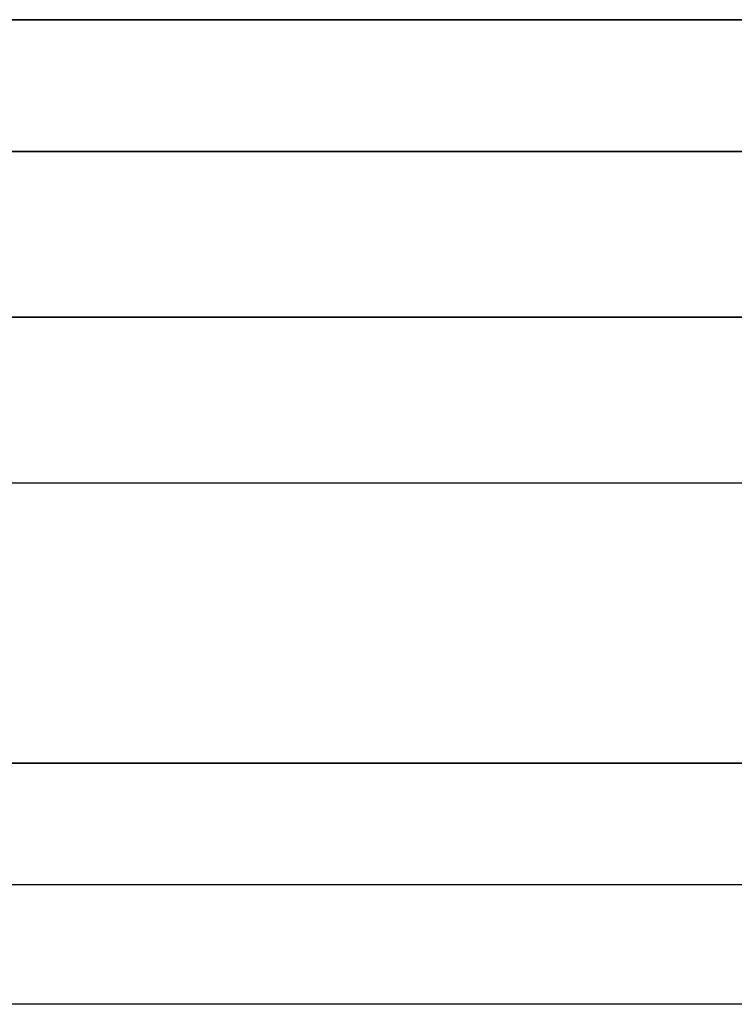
# Model space of a CAD drawing. Header units: millimetres. Extents: x 0 to 284, y -110 to 65.
# Tile 229 of 256: x 189 to 211, y 35 to 65. Entities that reach past the tile are written whole.
import ezdxf

# ---------------------------------------------------------------- set-up
doc = ezdxf.new("R2010")
doc.units = ezdxf.units.MM
doc.layers.add('Layer 01', color=18, linetype='Continuous', true_color=0x000000)

# ---------------------------------------------------------------- blocks, each defined once
blk = doc.blocks.new('Block 01')
at = {"layer": 'Layer 01'}
for p, q in [((78, 65, 0.011), (230.5, 65, 0.011)), ((230.5, 55.96, -42.489), (78, 55.96, -42.489)), ((78, 55.96, 42.511), (230.5, 55.96, 42.511)), ((78, 42.419, -55.249), (230.5, 42.419, -55.249)), ((78, 42.419, 55.26), (230.5, 42.419, 55.26))]:
    blk.add_line(p, q, dxfattribs=at)
for points in [[(78, 65, -38.489), (154.25, 65, -38.489), (230.5, 65, -38.489)], [(230.5, 65, 38.511), (154.25, 65, 38.511), (78, 65, 38.511)], [(230.5, 61, -42.489), (154.25, 61, -42.489), (78, 61, -42.489)], [(78, 61, 42.511), (154.25, 61, 42.511), (230.5, 61, 42.511)], [(230.5, 50.919, -42.489), (154.25, 50.919, -42.489), (78, 50.919, -42.489)], [(230.5, 50.919, 42.511), (154.25, 50.919, 42.511), (78, 50.919, 42.511)], [(78, 42.419, -59.51), (154.25, 42.419, -59.51), (230.5, 42.419, -59.51)], [(230.5, 42.419, -50.989), (154.25, 42.419, -50.989), (78, 42.419, -50.989)], [(230.5, 42.419, 51.011), (154.25, 42.419, 51.011), (78, 42.419, 51.011)], [(230.5, 42.419, 59.51), (154.25, 42.419, 59.51), (78, 42.419, 59.51)], [(78, 38.729, -63.498), (154.25, 38.729, -63.498), (230.5, 38.729, -63.498)], [(78, 38.729, 63.498), (154.25, 38.729, 63.498), (230.5, 38.729, 63.498)], [(230.5, 35.093, -63.767), (154.25, 35.093, -63.767), (78, 35.093, -63.767)], [(230.5, 35.093, 63.767), (154.25, 35.093, 63.767), (78, 35.093, 63.767)]]:
    blk.add_open_spline(points, degree=2, dxfattribs=at)

msp = doc.modelspace()

# ---------------------------------------------------------------- block references
at = {"layer": 'Layer 01'}
msp.add_blockref('Block 01', (0, 0), dxfattribs=at)

doc.saveas('drawing.dxf')
